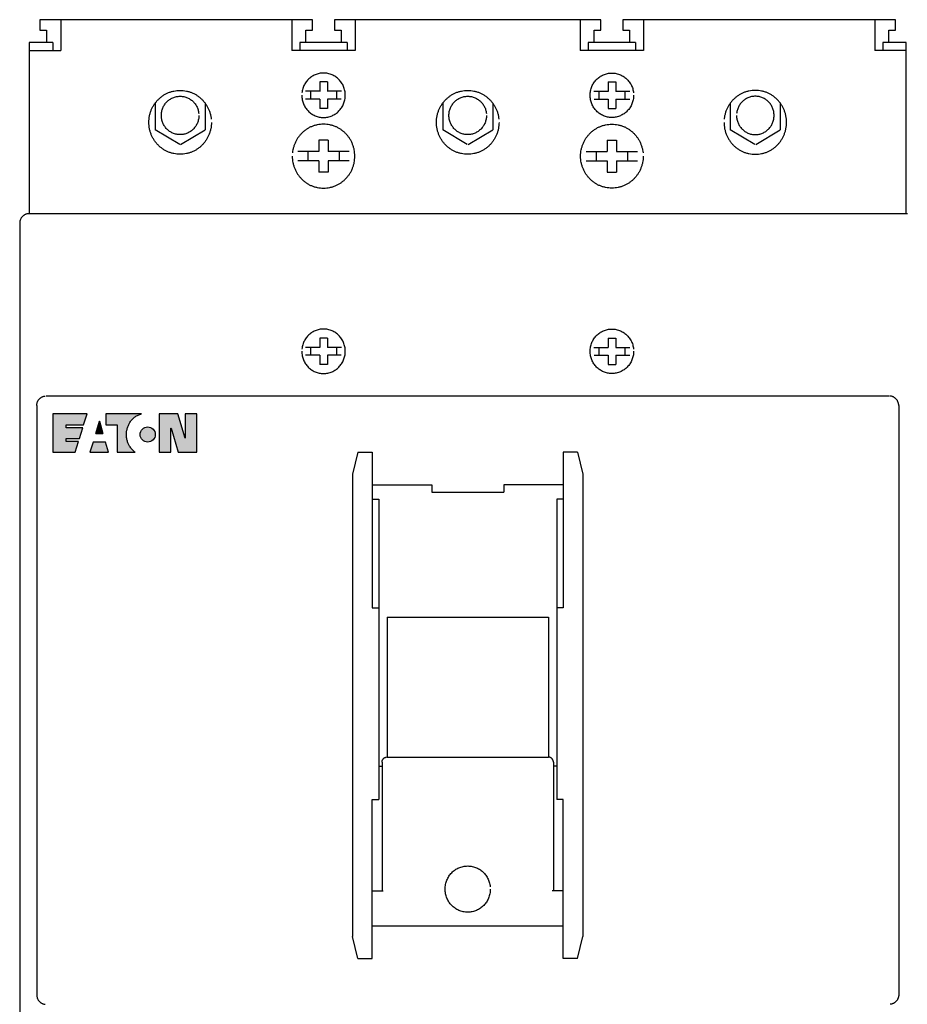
# Model space of a CAD drawing. Header units: millimetres. Extents: x 70863 to 97198, y -18528 to 3008.
# Tile 28 of 148: x 91474 to 91613, y -15865 to -15711. Entities that reach past the tile are written whole.
import ezdxf
from ezdxf.enums import TextEntityAlignment as Align

# ---------------------------------------------------------------- set-up
doc = ezdxf.new("R2010")
doc.units = ezdxf.units.MM
for name, color, linetype, lineweight in [('2DE_OBJ_EATON-Apparatus', 7, 'Continuous', 25), ('2DE_TXTMARK', 41, 'Continuous', 18), ('2DE_TXTNUM', 11, 'Continuous', 18)]:
    doc.layers.add(name, color=color, linetype=linetype, lineweight=lineweight)
doc.layers.add('EATON_LOGO', color=5, linetype='Continuous')
doc.styles.add('CP_ATTR', font='arial.ttf')
doc.styles.add('CP_ELATT', font='arial.ttf')

# ---------------------------------------------------------------- blocks, each defined once
blk = doc.blocks.new('2d_eaton_logo')
for points in [[(1.047, -0.413), (2.086, -0.413), (2.086, -0.413), (2.344, 0.403), (1.047, 0.403), (1.047, 0.634), (2.41, 0.634), (2.676, 1.5), (0, 1.5), (0, -1.5), (1.754, -1.5), (2.012, -0.663), (2.012, -0.663), (1.047, -0.663), (1.047, -0.663), (1.047, -0.413)], [(3.351, -0.031), (3.917, -0.031), (3.917, -0.031), (3.64, 0.926), (3.351, -0.031)], [(6.444, -1.5), (6.42, -1.487), (6.388, -1.463), (6.345, -1.428), (6.298, -1.386), (6.242, -1.333), (6.183, -1.271), (6.154, -1.234), (6.125, -1.197), (6.093, -1.157), (6.034, -1.072), (6.005, -1.024), (5.947, -0.923), (5.894, -0.812), (5.87, -0.753), (5.848, -0.692), (5.827, -0.628), (5.809, -0.562), (5.809, -0.562), (5.793, -0.493), (5.779, -0.421), (5.779, -0.421), (5.769, -0.347), (5.761, -0.272), (5.755, -0.193), (5.753, -0.113), (5.758, 0.02), (5.763, 0.086), (5.785, 0.219), (5.798, 0.286), (5.817, 0.349), (5.835, 0.416), (5.856, 0.477), (5.88, 0.541), (5.904, 0.602), (5.933, 0.663), (5.963, 0.721), (6.032, 0.838), (6.069, 0.891), (6.109, 0.947), (6.149, 0.998), (6.194, 1.048), (6.239, 1.096), (6.287, 1.144), (6.335, 1.189), (6.388, 1.232), (6.441, 1.272), (6.497, 1.309), (6.553, 1.343), (6.611, 1.378), (6.672, 1.407), (6.8, 1.46), (6.866, 1.481), (6.933, 1.5), (4.148, 1.5), (4.148, 0.634), (5.03, 0.634), (5.03, -1.5)], [(9.794, -1.5), (11.256, -1.5), (11.256, 1.5), (10.342, 1.5), (10.342, -0.387), (10.334, -0.387), (9.768, 1.5), (8.322, 1.5), (8.322, -1.5), (9.228, -1.5), (9.228, 0.376), (9.236, 0.376)], [(8.006, -0.115, 1), (6.826, -0.115, 1)], [(2.902, -1.5), (4.347, -1.5), (4.116, -0.711), (3.143, -0.711)]]:
    blk.add_hatch(color=256).paths.add_polyline_path(points)
for p, q in [((0, 1.5), (0, -1.5)), ((2.676, 1.5), (0, 1.5)), ((2.676, 1.5), (0, 1.5)), ((2.41, 0.634), (2.676, 1.5)), ((2.41, 0.634), (2.676, 1.5)), ((3.351, -0.031), (3.64, 0.926)), ((3.64, 0.926), (3.351, -0.031)), ((3.64, 0.926), (3.917, -0.031)), ((3.917, -0.031), (3.64, 0.926)), ((4.148, 1.5), (4.148, 0.634)), ((4.148, 1.5), (4.148, 0.634)), ((6.933, 1.5), (4.148, 1.5)), ((6.933, 1.5), (4.148, 1.5)), ((5.963, 0.721), (6.032, 0.838)), ((5.963, 0.721), (6.032, 0.838)), ((6.032, 0.838), (6.069, 0.891)), ((6.032, 0.838), (6.069, 0.891)), ((6.069, 0.891), (6.109, 0.947)), ((6.069, 0.891), (6.109, 0.947)), ((6.109, 0.947), (6.149, 0.998)), ((6.109, 0.947), (6.149, 0.998)), ((6.149, 0.998), (6.194, 1.048)), ((6.149, 0.998), (6.194, 1.048)), ((6.194, 1.048), (6.239, 1.096)), ((6.194, 1.048), (6.239, 1.096)), ((6.239, 1.096), (6.287, 1.144)), ((6.239, 1.096), (6.287, 1.144)), ((6.287, 1.144), (6.335, 1.189)), ((6.287, 1.144), (6.335, 1.189)), ((6.335, 1.189), (6.388, 1.232)), ((6.335, 1.189), (6.388, 1.232)), ((6.388, 1.232), (6.441, 1.272)), ((6.388, 1.232), (6.441, 1.272)), ((6.441, 1.272), (6.497, 1.309)), ((6.441, 1.272), (6.497, 1.309)), ((6.497, 1.309), (6.553, 1.343)), ((6.497, 1.309), (6.553, 1.343)), ((6.553, 1.343), (6.611, 1.378)), ((6.553, 1.343), (6.611, 1.378)), ((6.611, 1.378), (6.672, 1.407)), ((6.611, 1.378), (6.672, 1.407)), ((6.672, 1.407), (6.8, 1.46)), ((6.672, 1.407), (6.8, 1.46)), ((6.8, 1.46), (6.866, 1.481)), ((6.8, 1.46), (6.866, 1.481)), ((6.866, 1.481), (6.933, 1.5)), ((6.866, 1.481), (6.933, 1.5)), ((8.322, 1.5), (8.322, -1.5)), ((9.768, 1.5), (8.322, 1.5)), ((8.322, 1.5), (8.322, -1.5)), ((9.768, 1.5), (8.322, 1.5)), ((10.334, -0.387), (9.768, 1.5)), ((10.334, -0.387), (9.768, 1.5)), ((10.342, 1.5), (10.342, -0.387)), ((11.256, 1.5), (10.342, 1.5)), ((10.342, 1.5), (10.342, -0.387)), ((11.256, 1.5), (10.342, 1.5)), ((11.256, -1.5), (11.256, 1.5)), ((11.256, -1.5), (11.256, 1.5)), ((1.047, 0.403), (1.047, 0.634)), ((1.047, 0.403), (1.047, 0.634)), ((1.047, 0.634), (2.41, 0.634)), ((1.047, 0.634), (2.41, 0.634)), ((2.344, 0.403), (1.047, 0.403)), ((2.344, 0.403), (1.047, 0.403)), ((2.086, -0.413), (2.344, 0.403)), ((2.086, -0.413), (2.344, 0.403)), ((4.148, 0.634), (5.03, 0.634)), ((4.148, 0.634), (5.03, 0.634)), ((5.03, 0.634), (5.03, -1.5)), ((5.03, 0.634), (5.03, -1.5)), ((5.753, -0.113), (5.758, 0.02)), ((5.753, -0.113), (5.758, 0.02)), ((5.758, 0.02), (5.763, 0.086)), ((5.758, 0.02), (5.763, 0.086)), ((5.763, 0.086), (5.785, 0.219)), ((5.763, 0.086), (5.785, 0.219)), ((5.785, 0.219), (5.798, 0.286)), ((5.785, 0.219), (5.798, 0.286)), ((5.798, 0.286), (5.817, 0.349)), ((5.798, 0.286), (5.817, 0.349)), ((5.817, 0.349), (5.835, 0.416)), ((5.817, 0.349), (5.835, 0.416)), ((5.835, 0.416), (5.856, 0.477)), ((5.835, 0.416), (5.856, 0.477)), ((5.856, 0.477), (5.88, 0.541)), ((5.856, 0.477), (5.88, 0.541)), ((5.88, 0.541), (5.904, 0.602)), ((5.88, 0.541), (5.904, 0.602)), ((5.904, 0.602), (5.933, 0.663)), ((5.904, 0.602), (5.933, 0.663)), ((5.933, 0.663), (5.963, 0.721)), ((5.933, 0.663), (5.963, 0.721)), ((9.228, -1.5), (9.228, 0.376)), ((9.228, 0.376), (9.236, 0.376)), ((9.228, 0.376), (9.236, 0.376)), ((9.228, -1.5), (9.228, 0.376)), ((9.236, 0.376), (9.794, -1.5)), ((9.236, 0.376), (9.794, -1.5)), ((1.047, -0.663), (1.047, -0.413)), ((1.047, -0.663), (1.047, -0.413)), ((1.047, -0.413), (2.086, -0.413)), ((1.047, -0.413), (2.086, -0.413)), ((2.012, -0.663), (1.047, -0.663)), ((2.012, -0.663), (1.047, -0.663)), ((1.754, -1.5), (2.012, -0.663)), ((1.754, -1.5), (2.012, -0.663)), ((3.143, -0.711), (2.902, -1.5)), ((3.143, -0.711), (2.902, -1.5)), ((4.116, -0.711), (3.143, -0.711)), ((4.116, -0.711), (3.143, -0.711)), ((3.351, -0.031), (3.917, -0.031)), ((3.917, -0.031), (3.351, -0.031)), ((4.347, -1.5), (4.116, -0.711)), ((4.347, -1.5), (4.116, -0.711)), ((5.755, -0.193), (5.753, -0.113)), ((5.755, -0.193), (5.753, -0.113)), ((5.761, -0.272), (5.755, -0.193)), ((5.761, -0.272), (5.755, -0.193)), ((5.769, -0.347), (5.761, -0.272)), ((5.769, -0.347), (5.761, -0.272)), ((5.779, -0.421), (5.769, -0.347)), ((5.779, -0.421), (5.769, -0.347)), ((5.793, -0.493), (5.779, -0.421)), ((5.793, -0.493), (5.779, -0.421)), ((5.809, -0.562), (5.793, -0.493)), ((5.809, -0.562), (5.793, -0.493)), ((5.827, -0.628), (5.809, -0.562)), ((5.827, -0.628), (5.809, -0.562)), ((5.848, -0.692), (5.827, -0.628)), ((5.848, -0.692), (5.827, -0.628)), ((5.87, -0.753), (5.848, -0.692)), ((5.87, -0.753), (5.848, -0.692)), ((5.894, -0.812), (5.87, -0.753)), ((5.894, -0.812), (5.87, -0.753)), ((10.342, -0.387), (10.334, -0.387)), ((10.342, -0.387), (10.334, -0.387)), ((0, -1.5), (1.754, -1.5)), ((0, -1.5), (1.754, -1.5)), ((2.902, -1.5), (4.347, -1.5)), ((2.902, -1.5), (4.347, -1.5)), ((5.03, -1.5), (6.444, -1.5)), ((5.03, -1.5), (6.444, -1.5)), ((5.947, -0.923), (5.894, -0.812)), ((5.947, -0.923), (5.894, -0.812)), ((6.005, -1.024), (5.947, -0.923)), ((6.005, -1.024), (5.947, -0.923)), ((6.034, -1.072), (6.005, -1.024)), ((6.034, -1.072), (6.005, -1.024)), ((6.093, -1.157), (6.034, -1.072)), ((6.093, -1.157), (6.034, -1.072)), ((6.125, -1.197), (6.093, -1.157)), ((6.125, -1.197), (6.093, -1.157)), ((6.154, -1.234), (6.125, -1.197)), ((6.154, -1.234), (6.125, -1.197)), ((6.183, -1.271), (6.154, -1.234)), ((6.183, -1.271), (6.154, -1.234)), ((6.242, -1.333), (6.183, -1.271)), ((6.242, -1.333), (6.183, -1.271)), ((6.298, -1.386), (6.242, -1.333)), ((6.298, -1.386), (6.242, -1.333)), ((6.345, -1.428), (6.298, -1.386)), ((6.345, -1.428), (6.298, -1.386)), ((6.388, -1.463), (6.345, -1.428)), ((6.388, -1.463), (6.345, -1.428)), ((6.42, -1.487), (6.388, -1.463)), ((6.42, -1.487), (6.388, -1.463)), ((6.444, -1.5), (6.42, -1.487)), ((6.444, -1.5), (6.42, -1.487)), ((8.322, -1.5), (9.228, -1.5)), ((8.322, -1.5), (9.228, -1.5)), ((9.794, -1.5), (11.256, -1.5)), ((9.794, -1.5), (11.256, -1.5))]:
    blk.add_line(p, q)
blk.add_circle((7.416, -0.115), 0.59)
blk = doc.blocks.new('2d_etn_logo')
blk.add_blockref('2d_eaton_logo', (0, 0))
blk = doc.blocks.new('2de_etn_prod_3_0923_5yh7wz4')
for p, q in [((45.76, 275), (3.17, 275)), ((3.17, 275), (3.17, 273.37)), ((6.41, 275), (6.41, 270.2)), ((42.53, 275), (42.53, 270.2)), ((45.76, 273.37), (45.76, 275)), ((90.82, 275), (49.18, 275)), ((49.18, 275), (49.18, 273.37)), ((52.42, 275), (52.42, 270.2)), ((87.59, 275), (87.59, 270.2)), ((90.82, 273.37), (90.82, 275)), ((136.82, 275), (94.24, 275)), ((94.24, 275), (94.24, 273.37)), ((97.47, 275), (97.47, 270.2)), ((133.59, 275), (133.59, 270.2)), ((136.82, 273.37), (136.82, 275)), ((3.17, 273.37), (4.21, 273.37)), ((4.21, 273.37), (4.21, 271.43)), ((44.73, 271.43), (44.73, 273.37)), ((44.73, 273.37), (45.76, 273.37)), ((49.18, 273.37), (50.22, 273.37)), ((50.22, 273.37), (50.22, 271.43)), ((89.78, 271.43), (89.78, 273.37)), ((89.78, 273.37), (90.82, 273.37)), ((94.24, 273.37), (95.27, 273.37)), ((95.27, 273.37), (95.27, 271.43)), ((135.79, 271.43), (135.79, 273.37)), ((135.79, 273.37), (136.82, 273.37)), ((5.16, 271.43), (1.46, 271.43)), ((1.46, 271.43), (1.46, 244.69)), ((5.16, 271.43), (5.16, 270.2)), ((43.78, 271.43), (43.78, 270.2)), ((51.17, 271.43), (43.78, 271.43)), ((51.17, 271.43), (51.17, 270.2)), ((96.22, 271.43), (88.83, 271.43)), ((88.83, 271.43), (88.83, 270.2)), ((96.22, 271.43), (96.22, 270.2)), ((138.53, 271.43), (134.84, 271.43)), ((134.84, 271.43), (134.84, 270.2)), ((138.53, 244.69), (138.53, 271.43)), ((1.46, 270.2), (6.41, 270.2)), ((52.42, 270.2), (42.53, 270.2)), ((97.47, 270.2), (87.59, 270.2)), ((138.53, 270.2), (133.59, 270.2)), ((48.07, 265.27), (46.87, 265.27)), ((46.87, 265.27), (46.87, 263.78)), ((48.07, 265.27), (48.07, 263.78)), ((91.93, 265.27), (93.13, 265.27)), ((91.93, 265.27), (91.93, 263.78)), ((93.13, 265.27), (93.13, 263.78)), ((46.87, 263.81), (44.66, 263.81)), ((45.44, 263.81), (45.44, 262.58)), ((50.29, 263.81), (48.07, 263.81)), ((49.51, 263.81), (49.51, 262.58)), ((89.71, 263.81), (91.93, 263.81)), ((90.5, 263.81), (90.5, 262.58)), ((93.13, 263.81), (95.34, 263.81)), ((94.56, 263.81), (94.56, 262.58)), ((21.16, 261.95), (21.16, 257.77)), ((28.98, 261.95), (28.98, 257.77)), ((46.87, 262.58), (44.66, 262.58)), ((46.87, 262.6), (46.87, 261.12)), ((48.07, 262.6), (48.07, 261.12)), ((50.23, 262.58), (48.07, 262.58)), ((66.09, 261.95), (66.09, 257.77)), ((73.91, 261.95), (73.91, 257.77)), ((89.77, 262.58), (91.93, 262.58)), ((91.93, 262.6), (91.93, 261.12)), ((93.13, 262.6), (93.13, 261.12)), ((93.13, 262.58), (95.34, 262.58)), ((111.02, 261.95), (111.02, 257.77)), ((118.84, 261.95), (118.84, 257.77)), ((48.07, 261.12), (46.87, 261.12)), ((91.93, 261.12), (93.13, 261.12)), ((25, 255.5), (21.16, 257.77)), ((25.13, 255.5), (28.98, 257.77)), ((69.93, 255.5), (66.09, 257.77)), ((70.07, 255.5), (73.91, 257.77)), ((114.87, 255.5), (111.02, 257.77)), ((115, 255.5), (118.84, 257.77)), ((48.19, 256.17), (46.75, 256.17)), ((46.75, 256.17), (46.75, 254.38)), ((48.19, 256.17), (48.19, 254.38)), ((91.81, 256.17), (93.25, 256.17)), ((91.81, 256.17), (91.81, 254.38)), ((93.25, 256.17), (93.25, 254.38)), ((46.75, 254.41), (43.46, 254.41)), ((45.04, 254.41), (45.04, 252.94)), ((51.49, 254.41), (48.19, 254.41)), ((49.91, 254.41), (49.91, 252.94)), ((88.51, 254.41), (91.81, 254.41)), ((90.09, 254.41), (90.09, 252.94)), ((93.25, 254.41), (96.54, 254.41)), ((94.96, 254.41), (94.96, 252.94)), ((46.75, 252.94), (43.46, 252.94)), ((46.75, 252.97), (46.75, 251.19)), ((48.19, 252.97), (48.19, 251.19)), ((51.49, 252.94), (48.19, 252.94)), ((88.51, 252.94), (91.81, 252.94)), ((91.81, 252.97), (91.81, 251.19)), ((93.25, 252.97), (93.25, 251.19)), ((93.25, 252.94), (96.54, 252.94)), ((48.19, 251.19), (46.75, 251.19)), ((91.81, 251.19), (93.25, 251.19)), ((138.53, 244.69), (1.46, 244.69)), ((138.69, 244.68), (138.53, 244.69)), ((0.01, 243.34), (0, 243.19)), ((0, 243.19), (0, 30.31)), ((48.07, 225.26), (46.87, 225.26)), ((46.87, 225.26), (46.87, 223.78)), ((48.07, 225.26), (48.07, 223.78)), ((91.93, 225.26), (93.13, 225.26)), ((91.93, 225.26), (91.93, 223.78)), ((93.13, 225.26), (93.13, 223.78)), ((46.87, 223.8), (44.66, 223.8)), ((45.44, 223.8), (45.44, 222.57)), ((50.29, 223.8), (48.07, 223.8)), ((49.51, 223.8), (49.51, 222.57)), ((89.71, 223.8), (91.93, 223.8)), ((90.5, 223.8), (90.5, 222.57)), ((93.13, 223.8), (95.34, 223.8)), ((94.56, 223.8), (94.56, 222.57)), ((46.87, 222.57), (44.66, 222.57)), ((46.87, 222.6), (46.87, 221.11)), ((48.07, 222.6), (48.07, 221.11)), ((50.23, 222.57), (48.07, 222.57)), ((89.77, 222.57), (91.93, 222.57)), ((91.93, 222.6), (91.93, 221.11)), ((93.13, 222.6), (93.13, 221.11)), ((93.13, 222.57), (95.34, 222.57)), ((48.07, 221.11), (46.87, 221.11)), ((91.93, 221.11), (93.13, 221.11)), ((135.88, 216.2), (4.12, 216.2)), ((2.66, 214.7), (2.66, 122.65)), ((137.34, 214.7), (137.34, 122.65)), ((52.82, 207.44), (52, 204.01)), ((52.82, 207.44), (55.06, 207.44)), ((55.06, 207.44), (55.06, 183.12)), ((84.94, 207.44), (84.94, 183.12)), ((87.18, 207.44), (84.94, 207.44)), ((87.18, 207.44), (88, 204.01)), ((52, 204.01), (52, 131.75)), ((88, 204.01), (88, 131.75)), ((55.06, 202.33), (64.37, 202.33)), ((64.37, 202.33), (64.37, 201.16)), ((84.94, 202.33), (75.63, 202.33)), ((75.63, 202.33), (75.63, 201.16)), ((55.06, 200.1), (56.1, 200.1)), ((56.1, 200.1), (56.1, 153.16)), ((64.37, 201.16), (75.63, 201.16)), ((84.94, 200.1), (83.9, 200.1)), ((83.9, 200.1), (83.9, 153.16)), ((55.06, 183.12), (56.1, 183.12)), ((84.94, 183.12), (83.9, 183.12)), ((57.39, 181.63), (82.61, 181.63)), ((57.39, 181.63), (57.39, 159.77)), ((82.61, 181.63), (82.61, 159.77)), ((56.61, 158.97), (56.61, 138.89)), ((57.39, 159.77), (82.61, 159.77)), ((83.39, 158.97), (83.39, 138.89)), ((56.1, 158.36), (56.61, 158.36)), ((83.9, 158.36), (83.39, 158.36)), ((55.06, 153.16), (56.1, 153.16)), ((55.06, 128.32), (55.06, 153.16)), ((84.94, 153.16), (83.9, 153.16)), ((84.94, 128.32), (84.94, 153.16)), ((55.06, 138.89), (56.79, 138.89)), ((84.94, 138.89), (83.21, 138.89)), ((55.06, 133.43), (84.94, 133.43)), ((52.82, 128.32), (52, 131.75)), ((87.18, 128.32), (88, 131.75)), ((52.82, 128.32), (55.06, 128.32)), ((87.18, 128.32), (84.94, 128.32))]:
    blk.add_line(p, q)
for points, knots in [([(44.07, 263.19), (44.08, 263.07), (44.08, 262.84), (44.14, 262.49), (44.22, 262.16), (44.34, 261.84), (44.48, 261.53), (44.65, 261.24), (44.85, 260.98), (45.07, 260.73), (45.31, 260.5), (45.57, 260.3), (45.85, 260.13), (46.15, 259.98), (46.46, 259.86), (46.79, 259.78), (47.13, 259.73), (47.47, 259.71), (47.82, 259.73), (48.16, 259.78), (48.49, 259.86), (48.8, 259.98), (49.1, 260.13), (49.38, 260.3), (49.64, 260.5), (49.88, 260.73), (50.1, 260.98), (50.3, 261.24), (50.47, 261.53), (50.61, 261.84), (50.73, 262.16), (50.81, 262.49), (50.86, 262.84), (50.88, 263.19), (50.86, 263.55), (50.81, 263.89), (50.73, 264.23), (50.61, 264.55), (50.47, 264.85), (50.3, 265.14), (50.1, 265.41), (49.88, 265.65), (49.64, 265.88), (49.38, 266.08), (49.1, 266.25), (48.8, 266.4), (48.49, 266.52), (48.16, 266.6), (47.82, 266.66), (47.47, 266.67), (47.13, 266.66), (46.79, 266.6), (46.46, 266.52), (46.15, 266.4), (45.85, 266.25), (45.57, 266.08), (45.31, 265.88), (45.06, 265.65), (44.85, 265.41), (44.65, 265.14), (44.48, 264.85), (44.33, 264.55), (44.22, 264.23), (44.14, 263.89), (44.11, 263.66), (44.09, 263.55)], [0, 0, 0, 0, 0.0031419, 0.0062127, 0.0092454, 0.0122333, 0.0152074, 0.0181573, 0.0211022, 0.0240286, 0.0269717, 0.029911, 0.032863, 0.0358284, 0.0388277, 0.0418509, 0.0449217, 0.0480514, 0.051193, 0.0542637, 0.0572945, 0.0602865, 0.0632554, 0.0662074, 0.0691499, 0.0720843, 0.0750186, 0.0779611, 0.0809131, 0.083882, 0.086874, 0.0899048, 0.0929755, 0.0961171, 0.0992468, 0.1023176, 0.1053408, 0.1083401, 0.1113055, 0.1142575, 0.1171968, 0.1201399, 0.1230663, 0.1260112, 0.1289611, 0.1319352, 0.1349231, 0.1379558, 0.1410266, 0.1441685, 0.1472987, 0.1503694, 0.1533945, 0.1563898, 0.1593603, 0.1623103, 0.165252, 0.1681871, 0.1711223, 0.174064, 0.177014, 0.1799845, 0.1829798, 0.1860048, 0.1890756, 0.1890756, 0.1890756, 0.1890756]), ([(95.93, 263.19), (95.92, 263.07), (95.92, 262.84), (95.86, 262.49), (95.78, 262.16), (95.66, 261.84), (95.52, 261.53), (95.35, 261.24), (95.16, 260.98), (94.93, 260.73), (94.69, 260.5), (94.43, 260.3), (94.15, 260.13), (93.85, 259.98), (93.54, 259.86), (93.21, 259.78), (92.87, 259.73), (92.53, 259.71), (92.18, 259.73), (91.84, 259.78), (91.51, 259.86), (91.2, 259.98), (90.9, 260.13), (90.62, 260.3), (90.36, 260.5), (90.12, 260.73), (89.9, 260.98), (89.7, 261.24), (89.53, 261.53), (89.39, 261.84), (89.27, 262.16), (89.19, 262.49), (89.14, 262.84), (89.12, 263.19), (89.14, 263.55), (89.19, 263.89), (89.27, 264.23), (89.39, 264.55), (89.53, 264.85), (89.7, 265.14), (89.9, 265.41), (90.12, 265.65), (90.36, 265.88), (90.62, 266.08), (90.9, 266.25), (91.2, 266.4), (91.51, 266.52), (91.84, 266.6), (92.18, 266.66), (92.53, 266.67), (92.87, 266.66), (93.21, 266.6), (93.54, 266.52), (93.85, 266.4), (94.15, 266.25), (94.43, 266.08), (94.69, 265.88), (94.93, 265.65), (95.15, 265.41), (95.35, 265.14), (95.52, 264.85), (95.67, 264.55), (95.78, 264.23), (95.87, 263.89), (95.9, 263.66), (95.91, 263.55)], [0, 0, 0, 0, 0.0031415, 0.0062123, 0.0092431, 0.0122351, 0.015204, 0.018158, 0.0211029, 0.0240372, 0.0269745, 0.029917, 0.032869, 0.0358379, 0.0388299, 0.0418607, 0.0449314, 0.048073, 0.0511988, 0.0542696, 0.0572927, 0.0602921, 0.0632574, 0.0662094, 0.0691488, 0.0720919, 0.0750183, 0.0779631, 0.0809151, 0.0838892, 0.0868784, 0.0899111, 0.0929819, 0.0961239, 0.099254, 0.1023248, 0.1053499, 0.1083465, 0.111317, 0.114269, 0.1172107, 0.1201459, 0.123081, 0.1260228, 0.1289727, 0.1319432, 0.1349385, 0.1379636, 0.1410344, 0.1441606, 0.1473025, 0.1503733, 0.153406, 0.1563939, 0.159368, 0.1623179, 0.1652628, 0.1681921, 0.1711352, 0.1740769, 0.1770309, 0.1799963, 0.1829956, 0.1860188, 0.1890896, 0.1890896, 0.1890896, 0.1890896]), ([(29.95, 258.96), (29.95, 258.79), (29.94, 258.45), (29.86, 257.96), (29.74, 257.48), (29.58, 257.02), (29.37, 256.58), (29.12, 256.16), (28.84, 255.78), (28.53, 255.42), (28.18, 255.1), (27.8, 254.81), (27.4, 254.56), (26.97, 254.35), (26.52, 254.18), (26.05, 254.06), (25.56, 253.98), (25.07, 253.96), (24.57, 253.98), (24.08, 254.06), (23.61, 254.18), (23.16, 254.35), (22.74, 254.56), (22.33, 254.81), (21.95, 255.1), (21.61, 255.42), (21.29, 255.78), (21.01, 256.16), (20.76, 256.58), (20.56, 257.01), (20.39, 257.48), (20.27, 257.96), (20.2, 258.45), (20.17, 258.96), (20.2, 259.47), (20.27, 259.97), (20.39, 260.45), (20.56, 260.91), (20.76, 261.35), (21.01, 261.76), (21.29, 262.14), (21.61, 262.5), (21.96, 262.82), (22.33, 263.11), (22.74, 263.36), (23.16, 263.57), (23.61, 263.74), (24.08, 263.86), (24.57, 263.94), (25.07, 263.97), (25.56, 263.94), (26.05, 263.86), (26.52, 263.74), (26.97, 263.57), (27.4, 263.36), (27.8, 263.11), (28.18, 262.82), (28.53, 262.5), (28.84, 262.14), (29.12, 261.76), (29.37, 261.35), (29.58, 260.91), (29.74, 260.45), (29.86, 259.97), (29.91, 259.64), (29.93, 259.47)], [0, 0, 0, 0, 0.0045056, 0.0089221, 0.0132745, 0.0175729, 0.0218395, 0.0260832, 0.0303084, 0.0345277, 0.038747, 0.0429746, 0.0472149, 0.0514816, 0.0557813, 0.0601336, 0.0645463, 0.0690519, 0.0735457, 0.0779622, 0.0823107, 0.0866179, 0.0908775, 0.0951211, 0.0993487, 0.1035738, 0.1077852, 0.1120151, 0.1162587, 0.1205288, 0.1248259, 0.1291802, 0.1335967, 0.1381027, 0.1425969, 0.1470134, 0.1513601, 0.1556645, 0.1599275, 0.1641712, 0.1684011, 0.1726183, 0.1768355, 0.1810654, 0.185307, 0.18957, 0.1938731, 0.1982236, 0.2026401, 0.2071343, 0.2116403, 0.216053, 0.2204073, 0.2247029, 0.228973, 0.2332113, 0.2374412, 0.2416526, 0.2458777, 0.2501029, 0.2543465, 0.2586061, 0.2629119, 0.2672566, 0.2716732, 0.2716732, 0.2716732, 0.2716732]), ([(74.89, 258.96), (74.88, 258.79), (74.87, 258.45), (74.8, 257.96), (74.68, 257.48), (74.51, 257.02), (74.31, 256.58), (74.06, 256.16), (73.78, 255.78), (73.46, 255.42), (73.11, 255.1), (72.74, 254.81), (72.33, 254.56), (71.9, 254.35), (71.45, 254.18), (70.98, 254.06), (70.5, 253.98), (70, 253.96), (69.5, 253.98), (69.02, 254.06), (68.55, 254.18), (68.1, 254.35), (67.67, 254.56), (67.27, 254.81), (66.89, 255.1), (66.54, 255.42), (66.23, 255.78), (65.94, 256.16), (65.7, 256.58), (65.49, 257.01), (65.33, 257.48), (65.21, 257.96), (65.13, 258.45), (65.11, 258.96), (65.13, 259.47), (65.2, 259.97), (65.33, 260.45), (65.49, 260.91), (65.7, 261.35), (65.94, 261.76), (66.23, 262.14), (66.54, 262.5), (66.89, 262.82), (67.27, 263.11), (67.67, 263.36), (68.1, 263.57), (68.55, 263.74), (69.02, 263.86), (69.5, 263.94), (70, 263.97), (70.5, 263.94), (70.98, 263.86), (71.45, 263.74), (71.9, 263.57), (72.33, 263.36), (72.74, 263.11), (73.11, 262.82), (73.46, 262.5), (73.78, 262.14), (74.06, 261.76), (74.3, 261.35), (74.51, 260.91), (74.68, 260.45), (74.8, 259.97), (74.84, 259.64), (74.86, 259.47)], [0, 0, 0, 0, 0.0045056, 0.0089221, 0.0132745, 0.0175729, 0.0218395, 0.0260832, 0.0303108, 0.0345301, 0.0387494, 0.0429769, 0.0472172, 0.0514839, 0.0557873, 0.0601397, 0.0645562, 0.0690657, 0.0735595, 0.0779722, 0.0823131, 0.0866202, 0.0908798, 0.0951235, 0.099351, 0.1035762, 0.1077875, 0.1120174, 0.116259, 0.1205291, 0.1248262, 0.1291805, 0.133597, 0.138103, 0.1425972, 0.1470137, 0.1513604, 0.1556648, 0.1599278, 0.1641695, 0.1683994, 0.1726166, 0.1768338, 0.1810637, 0.1853053, 0.1895683, 0.1938714, 0.1982142, 0.2026269, 0.2071211, 0.211631, 0.2160475, 0.2204018, 0.2247012, 0.2289713, 0.2332096, 0.2374395, 0.2416508, 0.245876, 0.2501035, 0.2543472, 0.2586068, 0.2629125, 0.2672573, 0.2716738, 0.2716738, 0.2716738, 0.2716738]), ([(110.05, 258.96), (110.05, 258.79), (110.06, 258.45), (110.14, 257.96), (110.26, 257.48), (110.42, 257.01), (110.63, 256.58), (110.88, 256.16), (111.16, 255.78), (111.47, 255.42), (111.82, 255.1), (112.2, 254.81), (112.6, 254.56), (113.03, 254.35), (113.48, 254.18), (113.95, 254.06), (114.44, 253.98), (114.93, 253.96), (115.43, 253.98), (115.92, 254.06), (116.39, 254.18), (116.84, 254.35), (117.27, 254.56), (117.67, 254.81), (118.05, 255.1), (118.39, 255.42), (118.71, 255.78), (118.99, 256.16), (119.24, 256.58), (119.44, 257.02), (119.61, 257.48), (119.73, 257.96), (119.8, 258.45), (119.83, 258.96), (119.8, 259.47), (119.73, 259.97), (119.61, 260.45), (119.44, 260.91), (119.24, 261.35), (118.99, 261.76), (118.71, 262.14), (118.4, 262.5), (118.05, 262.82), (117.67, 263.11), (117.27, 263.36), (116.84, 263.57), (116.39, 263.74), (115.92, 263.86), (115.43, 263.94), (114.93, 263.97), (114.44, 263.94), (113.95, 263.86), (113.48, 263.74), (113.03, 263.57), (112.6, 263.36), (112.2, 263.11), (111.82, 262.82), (111.47, 262.5), (111.16, 262.14), (110.88, 261.76), (110.63, 261.35), (110.42, 260.91), (110.26, 260.45), (110.14, 259.97), (110.09, 259.64), (110.07, 259.47)], [0, 0, 0, 0, 0.004506, 0.0089225, 0.0132768, 0.0175725, 0.0218426, 0.0260842, 0.0303141, 0.0345255, 0.0387506, 0.0429782, 0.0472218, 0.0514814, 0.0557886, 0.0601333, 0.0645498, 0.0690436, 0.0735492, 0.0779657, 0.0823181, 0.0866178, 0.0908845, 0.0951282, 0.0993557, 0.103575, 0.1077943, 0.1120219, 0.1162655, 0.1205322, 0.124832, 0.1291843, 0.1336009, 0.1381064, 0.1426002, 0.1470168, 0.1513615, 0.1556686, 0.1599282, 0.1641719, 0.1683994, 0.1726246, 0.1768359, 0.1810658, 0.1853074, 0.1895775, 0.1938732, 0.1982275, 0.2026441, 0.2071501, 0.2116443, 0.2160608, 0.2204075, 0.2247105, 0.2289736, 0.2332152, 0.2374451, 0.2416623, 0.2458795, 0.2501094, 0.254351, 0.258614, 0.2629171, 0.2672637, 0.2716803, 0.2716803, 0.2716803, 0.2716803]), ([(28, 260.04), (28, 259.94), (27.99, 259.73), (27.94, 259.43), (27.87, 259.15), (27.77, 258.87), (27.65, 258.61), (27.5, 258.36), (27.33, 258.13), (27.14, 257.91), (26.93, 257.72), (26.71, 257.55), (26.47, 257.4), (26.21, 257.27), (25.94, 257.17), (25.66, 257.1), (25.37, 257.05), (25.07, 257.04), (24.77, 257.05), (24.48, 257.1), (24.19, 257.17), (23.92, 257.27), (23.67, 257.4), (23.43, 257.55), (23.2, 257.72), (22.99, 257.91), (22.8, 258.13), (22.63, 258.36), (22.48, 258.61), (22.36, 258.87), (22.26, 259.15), (22.19, 259.43), (22.14, 259.73), (22.13, 260.04), (22.14, 260.34), (22.19, 260.64), (22.26, 260.93), (22.36, 261.21), (22.49, 261.47), (22.63, 261.72), (22.8, 261.95), (22.99, 262.16), (23.2, 262.35), (23.43, 262.53), (23.67, 262.68), (23.92, 262.8), (24.2, 262.9), (24.48, 262.98), (24.77, 263.02), (25.07, 263.04), (25.37, 263.02), (25.66, 262.98), (25.94, 262.9), (26.21, 262.8), (26.47, 262.68), (26.71, 262.53), (26.93, 262.35), (27.14, 262.16), (27.33, 261.95), (27.5, 261.72), (27.65, 261.47), (27.77, 261.21), (27.87, 260.93), (27.94, 260.64), (27.97, 260.44), (27.98, 260.34)], [0, 0, 0, 0, 0.0027078, 0.0053566, 0.0079729, 0.0105539, 0.013116, 0.0156602, 0.0181949, 0.020728, 0.0232611, 0.0257981, 0.0283389, 0.0309011, 0.0334807, 0.0360894, 0.0387381, 0.041442, 0.0441381, 0.0467868, 0.0493955, 0.0519825, 0.0545376, 0.0570851, 0.0596221, 0.0621611, 0.0646862, 0.0672232, 0.0697654, 0.0723327, 0.0749109, 0.0775292, 0.0801779, 0.0828861, 0.0855826, 0.0882313, 0.0908382, 0.0934238, 0.095984, 0.0985295, 0.1010633, 0.1035944, 0.1061254, 0.1086624, 0.1112079, 0.1137664, 0.1163506, 0.1189613, 0.12161, 0.1243065, 0.1270108, 0.1296595, 0.1322702, 0.1348471, 0.1374126, 0.1399514, 0.1424884, 0.1450136, 0.1475525, 0.150084, 0.1526316, 0.1551866, 0.1577749, 0.1603799, 0.1630286, 0.1630286, 0.1630286, 0.1630286]), ([(72.93, 260.04), (72.93, 259.94), (72.92, 259.73), (72.88, 259.43), (72.81, 259.15), (72.71, 258.87), (72.58, 258.61), (72.44, 258.36), (72.27, 258.13), (72.08, 257.91), (71.87, 257.72), (71.64, 257.55), (71.4, 257.4), (71.14, 257.27), (70.87, 257.17), (70.59, 257.1), (70.3, 257.05), (70, 257.04), (69.7, 257.05), (69.41, 257.1), (69.13, 257.17), (68.86, 257.27), (68.6, 257.4), (68.36, 257.55), (68.13, 257.72), (67.92, 257.91), (67.74, 258.13), (67.57, 258.36), (67.42, 258.61), (67.29, 258.87), (67.2, 259.15), (67.12, 259.43), (67.08, 259.73), (67.06, 260.04), (67.08, 260.34), (67.12, 260.64), (67.2, 260.93), (67.29, 261.21), (67.42, 261.47), (67.57, 261.72), (67.74, 261.95), (67.92, 262.16), (68.13, 262.35), (68.36, 262.53), (68.6, 262.68), (68.86, 262.8), (69.13, 262.9), (69.41, 262.98), (69.7, 263.02), (70, 263.04), (70.3, 263.02), (70.59, 262.98), (70.87, 262.9), (71.14, 262.8), (71.4, 262.68), (71.64, 262.53), (71.87, 262.35), (72.08, 262.16), (72.27, 261.95), (72.44, 261.72), (72.58, 261.47), (72.71, 261.21), (72.81, 260.93), (72.88, 260.64), (72.9, 260.44), (72.92, 260.34)], [0, 0, 0, 0, 0.0027078, 0.0053566, 0.0079729, 0.0105525, 0.0131147, 0.0156588, 0.0181959, 0.020729, 0.0232621, 0.0257991, 0.0283433, 0.0309055, 0.033485, 0.0361014, 0.0387501, 0.0414579, 0.0441501, 0.0467988, 0.0494037, 0.051987, 0.054542, 0.0570896, 0.0596234, 0.0621624, 0.0646875, 0.0672246, 0.0697667, 0.072334, 0.0749122, 0.0775305, 0.0801792, 0.0828875, 0.0855839, 0.0882326, 0.0908395, 0.0934251, 0.0959853, 0.0985308, 0.1010647, 0.1035957, 0.1061267, 0.1086606, 0.111206, 0.1137645, 0.1163451, 0.118952, 0.1216007, 0.1242932, 0.1270014, 0.1296502, 0.1322685, 0.1348453, 0.1374109, 0.139953, 0.1424901, 0.1450152, 0.1475542, 0.150088, 0.1526356, 0.1551906, 0.1577776, 0.1603825, 0.1630312, 0.1630312, 0.1630312, 0.1630312]), ([(112, 260.04), (112, 259.94), (112.01, 259.73), (112.06, 259.43), (112.13, 259.15), (112.23, 258.87), (112.35, 258.61), (112.5, 258.36), (112.67, 258.13), (112.86, 257.91), (113.07, 257.72), (113.29, 257.55), (113.54, 257.4), (113.79, 257.27), (114.06, 257.17), (114.34, 257.1), (114.64, 257.05), (114.93, 257.04), (115.23, 257.05), (115.52, 257.1), (115.81, 257.17), (116.08, 257.27), (116.33, 257.4), (116.58, 257.55), (116.8, 257.72), (117.01, 257.91), (117.2, 258.13), (117.37, 258.36), (117.52, 258.61), (117.64, 258.87), (117.74, 259.15), (117.81, 259.43), (117.86, 259.73), (117.87, 260.04), (117.86, 260.34), (117.81, 260.64), (117.74, 260.93), (117.64, 261.21), (117.52, 261.47), (117.37, 261.72), (117.2, 261.95), (117.01, 262.16), (116.8, 262.35), (116.58, 262.53), (116.33, 262.68), (116.08, 262.8), (115.81, 262.9), (115.52, 262.98), (115.23, 263.02), (114.93, 263.04), (114.64, 263.02), (114.34, 262.98), (114.06, 262.9), (113.79, 262.8), (113.54, 262.68), (113.29, 262.53), (113.07, 262.35), (112.86, 262.16), (112.67, 261.95), (112.5, 261.72), (112.35, 261.47), (112.23, 261.21), (112.13, 260.93), (112.06, 260.64), (112.03, 260.44), (112.02, 260.34)], [0, 0, 0, 0, 0.0027082, 0.005357, 0.0079753, 0.0105535, 0.0131208, 0.0156629, 0.0181999, 0.0207251, 0.023264, 0.025801, 0.0283486, 0.0309036, 0.0334869, 0.0360918, 0.0387406, 0.0414327, 0.0441366, 0.0467853, 0.0493978, 0.0519774, 0.0545396, 0.0570838, 0.0596208, 0.0621539, 0.064687, 0.067224, 0.0697682, 0.0723304, 0.0749113, 0.0775277, 0.0801764, 0.0828842, 0.0855803, 0.088229, 0.0908339, 0.0934222, 0.0959773, 0.0985248, 0.1010587, 0.1035976, 0.1061228, 0.1086598, 0.111202, 0.1137675, 0.1163444, 0.1189589, 0.1216076, 0.1243119, 0.1270044, 0.1296532, 0.13226, 0.1348406, 0.1373991, 0.1399446, 0.1424816, 0.1450126, 0.1475436, 0.1500775, 0.152623, 0.1551832, 0.1577688, 0.1603757, 0.1630244, 0.1630244, 0.1630244, 0.1630244]), ([(42.59, 253.68), (42.59, 253.5), (42.6, 253.17), (42.68, 252.67), (42.8, 252.19), (42.96, 251.73), (43.17, 251.29), (43.42, 250.88), (43.7, 250.49), (44.01, 250.14), (44.36, 249.81), (44.74, 249.53), (45.14, 249.27), (45.57, 249.06), (46.02, 248.9), (46.49, 248.77), (46.98, 248.7), (47.47, 248.67), (47.97, 248.7), (48.46, 248.77), (48.93, 248.9), (49.38, 249.07), (49.81, 249.27), (50.21, 249.53), (50.59, 249.81), (50.93, 250.14), (51.25, 250.49), (51.53, 250.88), (51.78, 251.29), (51.98, 251.73), (52.15, 252.19), (52.27, 252.67), (52.34, 253.17), (52.37, 253.67), (52.34, 254.18), (52.27, 254.68), (52.15, 255.16), (51.98, 255.62), (51.78, 256.06), (51.53, 256.47), (51.25, 256.86), (50.94, 257.21), (50.59, 257.54), (50.21, 257.82), (49.81, 258.08), (49.38, 258.29), (48.93, 258.45), (48.46, 258.58), (47.97, 258.65), (47.47, 258.68), (46.98, 258.65), (46.49, 258.58), (46.02, 258.45), (45.57, 258.29), (45.14, 258.08), (44.74, 257.82), (44.36, 257.54), (44.01, 257.21), (43.7, 256.86), (43.42, 256.47), (43.17, 256.06), (42.96, 255.62), (42.8, 255.16), (42.68, 254.68), (42.64, 254.35), (42.61, 254.19)], [0, 0, 0, 0, 0.0045099, 0.0089226, 0.0132769, 0.0175725, 0.0218426, 0.0260809, 0.0303108, 0.0345222, 0.0387473, 0.0429693, 0.047213, 0.0514709, 0.0557767, 0.0601214, 0.0645379, 0.0690317, 0.0735412, 0.0779578, 0.0823101, 0.0866122, 0.0908772, 0.0951175, 0.0993427, 0.103562, 0.1077813, 0.1120088, 0.1162491, 0.1205158, 0.1248142, 0.1291665, 0.1335792, 0.1380887, 0.1425825, 0.1469991, 0.1513476, 0.1556534, 0.159913, 0.1641566, 0.1683842, 0.1726093, 0.1768206, 0.1810506, 0.1852909, 0.189561, 0.1938617, 0.198216, 0.2026325, 0.2071424, 0.2116366, 0.2160532, 0.2203999, 0.2247043, 0.2289673, 0.2332109, 0.2374377, 0.2416549, 0.2458721, 0.250102, 0.2543436, 0.2586066, 0.2629097, 0.2672602, 0.2716767, 0.2716767, 0.2716767, 0.2716767]), ([(97.41, 253.68), (97.41, 253.5), (97.4, 253.17), (97.32, 252.67), (97.2, 252.19), (97.04, 251.73), (96.83, 251.29), (96.58, 250.88), (96.3, 250.49), (95.99, 250.14), (95.64, 249.81), (95.26, 249.53), (94.86, 249.27), (94.43, 249.07), (93.98, 248.9), (93.51, 248.77), (93.02, 248.7), (92.53, 248.67), (92.03, 248.7), (91.54, 248.77), (91.07, 248.9), (90.62, 249.06), (90.19, 249.27), (89.79, 249.53), (89.41, 249.81), (89.07, 250.14), (88.75, 250.49), (88.47, 250.88), (88.22, 251.29), (88.02, 251.73), (87.85, 252.19), (87.73, 252.67), (87.66, 253.17), (87.63, 253.67), (87.66, 254.18), (87.73, 254.68), (87.85, 255.16), (88.02, 255.62), (88.22, 256.06), (88.47, 256.47), (88.75, 256.86), (89.07, 257.21), (89.41, 257.54), (89.79, 257.82), (90.2, 258.08), (90.62, 258.29), (91.07, 258.45), (91.54, 258.58), (92.03, 258.65), (92.53, 258.68), (93.02, 258.65), (93.51, 258.58), (93.98, 258.45), (94.43, 258.29), (94.86, 258.08), (95.26, 257.82), (95.64, 257.54), (95.99, 257.21), (96.3, 256.86), (96.59, 256.47), (96.83, 256.06), (97.04, 255.62), (97.2, 255.16), (97.32, 254.68), (97.37, 254.35), (97.39, 254.19)], [0, 0, 0, 0, 0.0045095, 0.0089222, 0.0132745, 0.0175729, 0.0218396, 0.0260799, 0.0303074, 0.0345267, 0.038746, 0.0429713, 0.0472115, 0.0514765, 0.0557786, 0.0601309, 0.0645475, 0.069057, 0.0735508, 0.0779635, 0.0823044, 0.0866101, 0.090868, 0.0951117, 0.0993369, 0.103562, 0.1077734, 0.1120033, 0.1162415, 0.1205116, 0.1248086, 0.1291629, 0.1335756, 0.1380855, 0.1425797, 0.1469963, 0.1513467, 0.1556512, 0.1599142, 0.1641558, 0.1683857, 0.1726029, 0.1768201, 0.18105, 0.1852937, 0.1895567, 0.1938611, 0.198204, 0.2026166, 0.2071108, 0.2116207, 0.2160373, 0.2203916, 0.2246923, 0.2289624, 0.2332027, 0.2374326, 0.241644, 0.2458691, 0.2500966, 0.2543403, 0.2585999, 0.2629057, 0.2672542, 0.2716707, 0.2716707, 0.2716707, 0.2716707]), ([(1.46, 244.69), (1.42, 244.69), (1.32, 244.68), (1.17, 244.66), (1.03, 244.62), (0.89, 244.57), (0.77, 244.51), (0.65, 244.43), (0.53, 244.35), (0.43, 244.25), (0.33, 244.14), (0.25, 244.03), (0.18, 243.9), (0.11, 243.77), (0.06, 243.63), (0.03, 243.49), (0.01, 243.39), (0.01, 243.34)], [0, 0, 0, 0, 0.00134439, 0.0026707, 0.00397223, 0.00526251, 0.00654085, 0.00781293, 0.00908144, 0.01034709, 0.01161273, 0.01288124, 0.01415128, 0.01542962, 0.0167236, 0.01802894, 0.01935525, 0.01935525, 0.01935525, 0.01935525]), ([(44.07, 223.19), (44.08, 223.07), (44.08, 222.83), (44.14, 222.49), (44.22, 222.15), (44.34, 221.83), (44.48, 221.53), (44.65, 221.24), (44.85, 220.97), (45.07, 220.72), (45.31, 220.5), (45.57, 220.3), (45.85, 220.12), (46.15, 219.98), (46.46, 219.86), (46.79, 219.78), (47.13, 219.72), (47.47, 219.7), (47.82, 219.72), (48.16, 219.78), (48.49, 219.86), (48.8, 219.98), (49.1, 220.12), (49.38, 220.3), (49.64, 220.5), (49.88, 220.72), (50.1, 220.97), (50.3, 221.24), (50.47, 221.53), (50.61, 221.83), (50.73, 222.15), (50.81, 222.49), (50.86, 222.83), (50.88, 223.19), (50.86, 223.54), (50.81, 223.89), (50.73, 224.22), (50.61, 224.54), (50.47, 224.85), (50.3, 225.13), (50.1, 225.4), (49.88, 225.65), (49.64, 225.87), (49.38, 226.07), (49.1, 226.25), (48.8, 226.4), (48.49, 226.51), (48.16, 226.6), (47.82, 226.65), (47.47, 226.67), (47.13, 226.65), (46.79, 226.6), (46.46, 226.51), (46.15, 226.4), (45.85, 226.25), (45.57, 226.07), (45.31, 225.87), (45.06, 225.65), (44.85, 225.4), (44.65, 225.13), (44.48, 224.85), (44.33, 224.54), (44.22, 224.22), (44.14, 223.89), (44.11, 223.66), (44.09, 223.54)], [0, 0, 0, 0, 0.0031419, 0.0062127, 0.0092454, 0.0122333, 0.0152074, 0.0181573, 0.0211022, 0.0240286, 0.0269717, 0.029911, 0.032863, 0.0358284, 0.0388277, 0.0418509, 0.0449217, 0.0480514, 0.051193, 0.0542637, 0.0572945, 0.0602865, 0.0632554, 0.0662074, 0.0691499, 0.0720843, 0.0750186, 0.0779611, 0.0809131, 0.083882, 0.086874, 0.0899048, 0.0929755, 0.0961171, 0.0992468, 0.1023176, 0.1053408, 0.1083401, 0.1113055, 0.1142575, 0.1171968, 0.1201399, 0.1230663, 0.1260112, 0.1289611, 0.1319352, 0.1349244, 0.1379571, 0.1410279, 0.1441699, 0.1473, 0.1503708, 0.1533959, 0.1563925, 0.159363, 0.162313, 0.1652547, 0.1681898, 0.171125, 0.1740667, 0.1770166, 0.1799872, 0.1829825, 0.1860075, 0.1890783, 0.1890783, 0.1890783, 0.1890783]), ([(95.93, 223.19), (95.92, 223.07), (95.92, 222.83), (95.86, 222.49), (95.78, 222.15), (95.66, 221.83), (95.52, 221.53), (95.35, 221.24), (95.16, 220.97), (94.93, 220.72), (94.69, 220.5), (94.43, 220.3), (94.15, 220.12), (93.85, 219.98), (93.54, 219.86), (93.21, 219.78), (92.87, 219.72), (92.53, 219.7), (92.18, 219.72), (91.84, 219.78), (91.51, 219.86), (91.2, 219.98), (90.9, 220.12), (90.62, 220.3), (90.36, 220.5), (90.12, 220.72), (89.9, 220.97), (89.7, 221.24), (89.53, 221.53), (89.39, 221.83), (89.27, 222.15), (89.19, 222.49), (89.14, 222.83), (89.12, 223.19), (89.14, 223.54), (89.19, 223.89), (89.27, 224.22), (89.39, 224.54), (89.53, 224.85), (89.7, 225.13), (89.9, 225.4), (90.12, 225.65), (90.36, 225.87), (90.62, 226.07), (90.9, 226.25), (91.2, 226.4), (91.51, 226.51), (91.84, 226.6), (92.18, 226.65), (92.53, 226.67), (92.87, 226.65), (93.21, 226.6), (93.54, 226.51), (93.85, 226.4), (94.15, 226.25), (94.43, 226.07), (94.69, 225.87), (94.93, 225.65), (95.15, 225.4), (95.35, 225.13), (95.52, 224.85), (95.67, 224.54), (95.78, 224.22), (95.87, 223.89), (95.9, 223.66), (95.91, 223.54)], [0, 0, 0, 0, 0.0031415, 0.0062123, 0.0092431, 0.0122351, 0.015204, 0.018158, 0.0211029, 0.0240372, 0.0269745, 0.029917, 0.032869, 0.0358379, 0.0388299, 0.0418607, 0.0449314, 0.048073, 0.0511988, 0.0542696, 0.0572927, 0.0602921, 0.0632574, 0.0662094, 0.0691488, 0.0720919, 0.0750183, 0.0779631, 0.0809151, 0.0838892, 0.0868784, 0.0899111, 0.0929819, 0.0961239, 0.099254, 0.1023248, 0.1053499, 0.1083465, 0.111317, 0.114269, 0.1172107, 0.1201459, 0.123081, 0.1260228, 0.1289727, 0.1319432, 0.1349398, 0.1379649, 0.1410357, 0.1441619, 0.1473039, 0.1503746, 0.1534074, 0.1563966, 0.1593707, 0.1623206, 0.1652655, 0.1681948, 0.1711379, 0.1740796, 0.1770336, 0.179999, 0.1829983, 0.1860215, 0.1890923, 0.1890923, 0.1890923, 0.1890923]), ([(2.66, 214.7), (2.66, 214.75), (2.66, 214.85), (2.69, 215), (2.72, 215.14), (2.77, 215.28), (2.83, 215.41), (2.91, 215.54), (2.99, 215.65), (3.09, 215.76), (3.19, 215.85), (3.3, 215.94), (3.42, 216.02), (3.55, 216.08), (3.69, 216.13), (3.83, 216.17), (3.93, 216.18), (3.97, 216.19)], [0, 0, 0, 0, 0.00134832, 0.00267463, 0.00397616, 0.00527014, 0.00654848, 0.00781852, 0.00908703, 0.01035267, 0.01161832, 0.01288683, 0.01415891, 0.01543725, 0.01672753, 0.01802906, 0.01935537, 0.01935537, 0.01935537, 0.01935537]), ([(137.34, 214.7), (137.34, 214.75), (137.34, 214.85), (137.32, 215), (137.28, 215.14), (137.23, 215.28), (137.17, 215.41), (137.1, 215.54), (137.01, 215.65), (136.92, 215.76), (136.81, 215.85), (136.7, 215.94), (136.58, 216.02), (136.45, 216.08), (136.31, 216.13), (136.17, 216.17), (136.08, 216.18), (136.03, 216.19)], [0, 0, 0, 0, 0.00134793, 0.00267424, 0.00397382, 0.0052705, 0.00654541, 0.0078175, 0.00908365, 0.01035723, 0.01161703, 0.01288554, 0.01415762, 0.01544304, 0.01673333, 0.01803867, 0.01936498, 0.01936498, 0.01936498, 0.01936498]), ([(56.61, 158.97), (56.61, 159), (56.61, 159.05), (56.62, 159.13), (56.64, 159.21), (56.67, 159.28), (56.7, 159.35), (56.74, 159.42), (56.79, 159.48), (56.84, 159.54), (56.89, 159.59), (56.95, 159.64), (57.02, 159.68), (57.09, 159.71), (57.16, 159.74), (57.23, 159.76), (57.28, 159.77), (57.31, 159.77)], [0, 0, 0, 0, 0.00071784, 0.00142275, 0.0021189, 0.00280879, 0.00348843, 0.00416835, 0.00484867, 0.0055235, 0.00619832, 0.00687864, 0.00755856, 0.0082382, 0.00892809, 0.00962424, 0.01032915, 0.01032915, 0.01032915, 0.01032915]), ([(83.39, 158.97), (83.39, 159), (83.39, 159.05), (83.38, 159.13), (83.36, 159.21), (83.33, 159.28), (83.3, 159.35), (83.26, 159.42), (83.22, 159.48), (83.17, 159.54), (83.11, 159.59), (83.05, 159.64), (82.99, 159.68), (82.92, 159.71), (82.84, 159.74), (82.77, 159.76), (82.72, 159.77), (82.69, 159.77)], [0, 0, 0, 0, 0.00071741, 0.00142232, 0.00211651, 0.00280909, 0.0034853, 0.00416726, 0.00484286, 0.0055256, 0.00619166, 0.00687197, 0.00754852, 0.00823524, 0.00892142, 0.00961757, 0.01032248, 0.01032248, 0.01032248, 0.01032248]), ([(73.53, 139.15), (73.53, 139.03), (73.52, 138.79), (73.47, 138.43), (73.38, 138.08), (73.26, 137.75), (73.11, 137.43), (72.94, 137.13), (72.73, 136.85), (72.5, 136.6), (72.25, 136.36), (71.98, 136.15), (71.69, 135.97), (71.38, 135.82), (71.05, 135.7), (70.71, 135.61), (70.36, 135.55), (70, 135.54), (69.64, 135.55), (69.29, 135.61), (68.95, 135.7), (68.62, 135.82), (68.31, 135.97), (68.02, 136.15), (67.75, 136.36), (67.5, 136.6), (67.27, 136.85), (67.07, 137.13), (66.89, 137.43), (66.74, 137.75), (66.62, 138.08), (66.53, 138.43), (66.48, 138.79), (66.46, 139.15), (66.48, 139.52), (66.53, 139.88), (66.62, 140.23), (66.74, 140.56), (66.89, 140.88), (67.07, 141.18), (67.27, 141.45), (67.5, 141.71), (67.75, 141.95), (68.02, 142.15), (68.31, 142.34), (68.62, 142.49), (68.95, 142.61), (69.29, 142.7), (69.64, 142.75), (70, 142.77), (70.36, 142.75), (70.71, 142.7), (71.05, 142.61), (71.38, 142.49), (71.69, 142.34), (71.98, 142.15), (72.25, 141.95), (72.5, 141.71), (72.73, 141.46), (72.94, 141.18), (73.11, 140.88), (73.26, 140.56), (73.38, 140.23), (73.47, 139.88), (73.5, 139.64), (73.52, 139.52)], [0, 0, 0, 0, 0.0032599, 0.0064537, 0.0096001, 0.0127077, 0.0157946, 0.01886, 0.0219152, 0.0249666, 0.028018, 0.0310763, 0.0341451, 0.037232, 0.0403396, 0.0434898, 0.0466875, 0.0499474, 0.0531955, 0.0563893, 0.0595318, 0.0626469, 0.0657267, 0.0687955, 0.0718475, 0.0749076, 0.077951, 0.0810085, 0.0840719, 0.0871639, 0.0902689, 0.0934162, 0.09661, 0.0998703, 0.1031188, 0.1063126, 0.1094562, 0.1125685, 0.1156535, 0.1187236, 0.1217811, 0.1248333, 0.1278855, 0.1309421, 0.1340089, 0.1370938, 0.1402075, 0.1433511, 0.1465449, 0.1497934, 0.1530537, 0.1562514, 0.1594025, 0.1625088, 0.1656008, 0.1686676, 0.1717306, 0.174774, 0.1778342, 0.1808893, 0.1839615, 0.1870413, 0.1901563, 0.1932988, 0.1964927, 0.1964927, 0.1964927, 0.1964927]), ([(2.66, 122.65), (2.66, 122.6), (2.66, 122.49), (2.69, 122.35), (2.72, 122.2), (2.77, 122.06), (2.83, 121.93), (2.91, 121.81), (2.99, 121.69), (3.09, 121.59), (3.19, 121.49), (3.3, 121.4), (3.42, 121.33), (3.55, 121.26), (3.69, 121.21), (3.83, 121.18), (3.93, 121.16), (3.97, 121.16)], [0, 0, 0, 0, 0.00135618, 0.00268249, 0.00398784, 0.00527812, 0.00656354, 0.00783358, 0.00910209, 0.01036189, 0.01163547, 0.01290162, 0.01417371, 0.01544862, 0.01674161, 0.01804119, 0.0193675, 0.0193675, 0.0193675, 0.0193675]), ([(137.34, 122.65), (137.34, 122.6), (137.34, 122.49), (137.32, 122.35), (137.28, 122.2), (137.23, 122.06), (137.17, 121.93), (137.1, 121.81), (137.01, 121.69), (136.92, 121.59), (136.81, 121.49), (136.7, 121.4), (136.58, 121.33), (136.45, 121.26), (136.31, 121.21), (136.17, 121.18), (136.08, 121.16), (136.03, 121.16)], [0, 0, 0, 0, 0.00135579, 0.0026821, 0.0039855, 0.00527849, 0.00656051, 0.00783259, 0.00909874, 0.01036652, 0.01163429, 0.01290044, 0.01417252, 0.01545454, 0.01674753, 0.01805093, 0.01937724, 0.01937724, 0.01937724, 0.01937724])]:
    blk.add_open_spline(points, degree=3, knots=knots)
at = {"layer": 'EATON_LOGO', "xscale": 2, "yscale": 2, "zscale": 2}
blk.add_blockref('2d_etn_logo', (5.17, 210.41), dxfattribs=at)
at = {"linetype": 'ByBlock', "style": 'CP_ATTR', "flags": 9}
for tag, p in [('NAME', (0, 30.31)), ('ARTICLE', (0, 30.31)), ('MARK2', (0, 30.31)), ('PRODUCT-TYPE', (0, 30.31)), ('ORDER-NO', (0, 30.31)), ('PRODUCER', (0, 30.31)), ('CHARACTER', (0, 30.31)), ('CURRENT', (0, 30.31)), ('VOLTAGE', (0, 30.31)), ('POWER', (0, 30.31)), ('POWER_LOSSES', (0, 30.31)), ('NUMBER_OF_POLES', (0, 30.31)), ('IP', (0, 30.31)), ('TEXT_01', (0, 30.31)), ('LINK', (0, 30.31)), ('OTHER', (0, 30.31)), ('NUMBER', (0, 30.31)), ('GROUP', (0, 30.31)), ('FUNCTION', (0, 30.31)), ('MARK3', (0, 30.31)), ('MARK8', (0, 0)), ('MARK7', (0, 0)), ('MARK6', (0, 0)), ('MARK5', (0, 0)), ('MARK4', (0, 0)), ('TEXT_03', (0, 0)), ('TEXT_02', (0, 0))]:
    blk.add_attdef(tag, text='', height=0.00005, dxfattribs=at).set_placement(p, align=Align.MIDDLE_LEFT)
at = {"layer": '2DE_TXTMARK', "linetype": 'ByBlock', "style": 'CP_ATTR', "width": 0.8, "flags": 8}
blk.add_attdef('MARK1', text='', height=7, dxfattribs=at).set_placement((70, 292.3), align=Align.CENTER)
at = {"layer": '2DE_TXTNUM', "style": 'CP_ELATT', "width": 0.8}
blk.add_attdef('TAG', text='', height=7, dxfattribs=at).set_placement((70, 279), align=Align.CENTER)

msp = doc.modelspace()

# ---------------------------------------------------------------- block references
at = {"layer": '2DE_OBJ_EATON-Apparatus'}
msp.add_blockref('2de_etn_prod_3_0923_5yh7wz4', (91474.085, -15986.209), dxfattribs=at)

doc.saveas('drawing.dxf')
